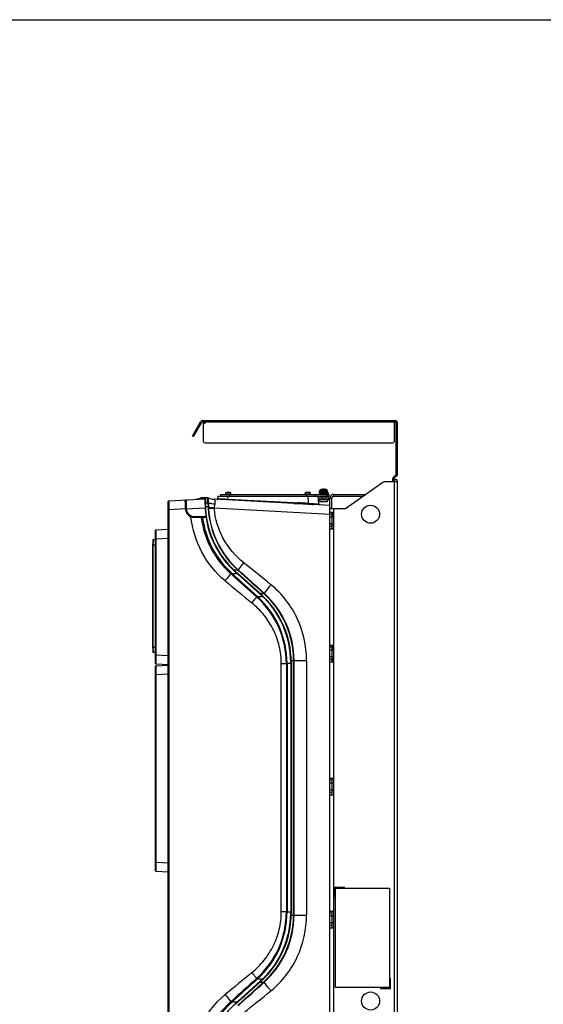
# Model space of a CAD drawing. Header units: millimetres. Extents: x 0 to 2378, y 0 to 1682.
# Tile 29 of 33: x 1189 to 1769, y 590 to 1682. Entities that reach past the tile are written whole.
import ezdxf

# ---------------------------------------------------------------- set-up
doc = ezdxf.new("R2010")
doc.units = ezdxf.units.MM
doc.header["$LTSCALE"] = 130.79
doc.layers.get('0').update_dxf_attribs({"linetype": 'CONTINUOUS'})
doc.layers.add('00_COMPONENTS', color=7, linetype='CONTINUOUS')

msp = doc.modelspace()

# ---------------------------------------------------------------- linework, layer by layer
at = {"color": 7, "linetype": 'CONTINUOUS'}
msp.add_line((0, 1682), (2378, 1682), dxfattribs=at)
at = {"layer": '00_COMPONENTS', "color": 7, "linetype": 'CONTINUOUS'}
for p, q in [((1380.4, 1220.2), (1389.4, 1235.8)), ((1392.4, 1236), (1392.4, 1237.5)), ((1392.4, 1237.5), (1604.4, 1237.5)), ((1392.4, 1234.5), (1392.4, 1214.5)), ((1392.4, 1234.5), (1394.4, 1234.5)), ((1394.4, 1234.5), (1394.4, 1237.5)), ((1604.4, 1214.5), (1604.4, 1237.5)), ((1606.4, 1233.5), (1607.9, 1233.5)), ((1606.4, 1231.8), (1607.9, 1231.8)), ((1607.9, 1178.4), (1607.9, 1234)), ((1381.7, 1219.5), (1380.4, 1220.2)), ((1394.4, 1212.5), (1602.4, 1212.5)), ((1606.9, 1175.9), (1603.9, 1172.9)), ((1603.9, 1172.9), (1603.9, 1169.5)), ((1419, 1157.9), (1421.8, 1157.9)), ((1507, 1157.9), (1509.8, 1157.9)), ((1521.3, 1157.8), (1521.3, 1156.5)), ((1530.5, 1157.8), (1521.3, 1157.8)), ((1521.4, 1157.8), (1521.5, 1159.3)), ((1522.7, 1160.7), (1523.5, 1160.9)), ((1523.5, 1160.9), (1523.5, 1160.9)), ((1525.6, 1160.9), (1525.6, 1161.1)), ((1525.9, 1160.9), (1525.6, 1160.9)), ((1526.3, 1160.9), (1525.9, 1160.9)), ((1526.3, 1161.1), (1526.3, 1160.9)), ((1528.4, 1160.9), (1528.4, 1160.9)), ((1529.1, 1160.7), (1528.4, 1160.9)), ((1530.4, 1157.8), (1530.3, 1159.3)), ((1530.5, 1157.8), (1530.5, 1156.5)), ((1353.7, 512.6), (1353.7, 1147.4)), ((1354.6, 1148.4), (1394.4, 1150.5)), ((1372.7, 1139.8), (1372.7, 1148.4)), ((1384.4, 1150), (1386.3, 1150.3)), ((1387.9, 1150.2), (1389.4, 1150.7)), ((1394.4, 1151.8), (1389.9, 1151.5)), ((1389.9, 1151.5), (1389.9, 1151.6)), ((1389.9, 1151.5), (1389.9, 1151.5)), ((1389.9, 1151.5), (1389.9, 1151.5)), ((1389.9, 1151.3), (1389.9, 1151.5)), ((1394.4, 1144.6), (1394.4, 1151.8)), ((1394.9, 1150.9), (1394.5, 1151)), ((1394.9, 1151.7), (1394.9, 1144.6)), ((1397.7, 1151.5), (1394.9, 1151.7)), ((1398.1, 1151.5), (1398.1, 1151.5)), ((1492.9, 1145.4), (1404.5, 1150)), ((1408.8, 1150.8), (1408.9, 1153.5)), ((1408.9, 1153.5), (1531.9, 1153.5)), ((1411.9, 1153.5), (1411.9, 1155.5)), ((1411.9, 1155.5), (1531.9, 1155.5)), ((1417.6, 1155.5), (1417.6, 1157.1)), ((1423.2, 1155.5), (1423.2, 1157.1)), ((1505.6, 1155.5), (1505.6, 1157.1)), ((1511.2, 1155.5), (1511.2, 1157.1)), ((1516.9, 1153.5), (1516.9, 1155.5)), ((1520.4, 1144.9), (1519.9, 1153.5)), ((1520, 1151.5), (1531.4, 1151.5)), ((1520.9, 1156.5), (1520.9, 1155.5)), ((1530.9, 1156.5), (1520.9, 1156.5)), ((1523.4, 1153.5), (1523.4, 1151.5)), ((1525.2, 1149.5), (1525.2, 1151.5)), ((1528.4, 1153.5), (1528.4, 1151.5)), ((1530.9, 1156.5), (1530.9, 1155.5)), ((1531.9, 1153.5), (1531.9, 1155.5)), ((1534.9, 1139.5), (1534.9, 1151.5)), ((1536.9, 1153.5), (1570.1, 1153.5)), ((1372.7, 1139.4), (1372.7, 1139.8)), ((1394.4, 1144.6), (1394.5, 1140.5)), ((1492.9, 1145.4), (1496.9, 1145.2)), ((1513.6, 1144.3), (1514.5, 1144.3)), ((1532.9, 1143.3), (1514.5, 1144.3)), ((1532.9, 516.8), (1532.9, 1143.3)), ((1395.5, 1129.6), (1382.5, 1129.8)), ((1534.9, 1133.3), (1532.9, 1133.3)), ((1534.9, 1130.3), (1532.9, 1130.3)), ((1534.9, 1135.8), (1534.9, 1117.3)), ((1536.8, 1130.5), (1536.8, 1135.8)), ((1339.7, 968), (1339.7, 1115.6)), ((1340.2, 1116.1), (1353.7, 1116.8)), ((1534.9, 1122.8), (1532.9, 1122.8)), ((1534.9, 1119.8), (1532.9, 1119.8)), ((1534.9, 1121.9), (1536.9, 1121.8)), ((1534.9, 1121.6), (1535.6, 1121.6)), ((1534.9, 1118), (1537.1, 1118)), ((1535.6, 1121.6), (1536.9, 1121.6)), ((1536.8, 1121.8), (1536.8, 1122.5)), ((1536.9, 1121.8), (1536.9, 1121.6)), ((1537.1, 1121.5), (1536.9, 1121.6)), ((1536.9, 1118), (1536.9, 1117.3)), ((1339.7, 1104.9), (1337.1, 1104.9)), ((1336.4, 986), (1336.4, 1099)), ((1427.5, 1070), (1456, 1044.4)), ((1428, 1070.2), (1456.5, 1044.6)), ((1534.9, 985.8), (1532.9, 985.8)), ((1534.9, 988.3), (1534.9, 969.8)), ((1536.8, 983), (1536.8, 988.3)), ((1339.7, 980.1), (1337.1, 980.2)), ((1534.9, 982.8), (1532.9, 982.8)), ((1534.9, 975.3), (1532.9, 975.3)), ((1534.9, 972.3), (1532.9, 972.3)), ((1536.8, 969.8), (1536.8, 975)), ((1339.7, 738), (1339.7, 964.9)), ((1340.2, 967.5), (1353.7, 966.8)), ((1340.2, 965.4), (1353.5, 966.1)), ((1489.4, 969.3), (1489.4, 690.8)), ((1489.9, 969.5), (1489.9, 690.5)), ((1534.9, 838.3), (1532.9, 838.3)), ((1534.9, 835.3), (1532.9, 835.3)), ((1534.9, 840.8), (1534.9, 822.3)), ((1534.9, 827.8), (1532.9, 827.8)), ((1534.9, 824.8), (1532.9, 824.8)), ((1340.2, 737.5), (1353.4, 736.8)), ((1548.9, 718.5), (1598.9, 718.5)), ((1598.9, 718.5), (1598.9, 618.5)), ((1538.9, 608.5), (1538.9, 708.5)), ((1534.9, 690.8), (1532.9, 690.8)), ((1534.9, 693.3), (1534.9, 674.8)), ((1534.9, 687.8), (1532.9, 687.8)), ((1534.9, 680.3), (1532.9, 680.3)), ((1534.9, 677.3), (1532.9, 677.3)), ((1353.7, 619.3), (1353.5, 619.3)), ((1353.5, 593.3), (1353.5, 619.3)), ((1353.6, 620), (1353.6, 619.3)), ((1456, 615.7), (1427.5, 590.1)), ((1456.5, 615.5), (1428, 589.8)), ((1588.9, 608.5), (1538.9, 608.5)), ((1353.7, 593.3), (1353.5, 593.3))]:
    msp.add_line(p, q, dxfattribs=at)
at = {"layer": '00_COMPONENTS', "color": 3, "linetype": 'CONTINUOUS'}
for p, q in [((1381.7, 1219.5), (1390.7, 1235)), ((1392.4, 1236), (1394.4, 1236)), ((1606.4, 1178.4), (1606.4, 1234)), ((1591.6, 1168.6), (1550.1, 1139.5)), ((1607.9, 1169.5), (1594.5, 1169.5)), ((1602.4, 1172.9), (1602.4, 1169.5)), ((1605.8, 1177), (1602.9, 1174)), ((1607.9, 496), (1607.9, 1170)), ((1531.4, 1149.5), (1520.1, 1149.5)), ((1521.6, 1147.5), (1521.6, 1149.5)), ((1521.6, 1147.5), (1530.2, 1147.5)), ((1530.3, 1147.5), (1530.3, 1149.5)), ((1532.9, 1143.3), (1532.9, 1151.5)), ((1536.9, 1155.5), (1572.9, 1155.5)), ((1550.1, 1139.5), (1532.9, 1139.5)), ((1532.9, 1135.8), (1537.1, 1135.8)), ((1534.9, 1130.5), (1537.1, 1130.5)), ((1537.1, 1117.3), (1537.1, 1135.8)), ((1532.9, 1117.3), (1537.1, 1117.3)), ((1534.9, 1122.5), (1537.1, 1122.5)), ((1532.9, 988.3), (1537.1, 988.3)), ((1534.9, 983), (1537.1, 983)), ((1537.1, 969.8), (1537.1, 988.3)), ((1534.9, 975), (1537.1, 975)), ((1532.9, 969.8), (1537.1, 969.8)), ((1532.9, 840.8), (1537.1, 840.8)), ((1534.9, 835.5), (1537.1, 835.5)), ((1537.1, 822.3), (1537.1, 840.8)), ((1532.9, 822.3), (1537.1, 822.3)), ((1534.9, 827.5), (1537.1, 827.5)), ((1548.9, 719.5), (1537.9, 719.5)), ((1537.9, 719.5), (1537.9, 708.5)), ((1538.9, 718.5), (1548.9, 718.5)), ((1538.9, 708.5), (1538.9, 718.5)), ((1548.9, 718.5), (1548.9, 719.5)), ((1537.9, 708.5), (1538.9, 708.5)), ((1532.9, 693.3), (1537.1, 693.3)), ((1537.1, 674.8), (1537.1, 693.3)), ((1534.9, 688), (1537.1, 688)), ((1534.9, 680), (1537.1, 680)), ((1532.9, 674.8), (1537.1, 674.8)), ((1599.9, 618.5), (1598.9, 618.5)), ((1598.9, 618.5), (1598.9, 608.5)), ((1599.9, 607.5), (1599.9, 618.5)), ((1598.9, 608.5), (1588.9, 608.5)), ((1588.9, 608.5), (1588.9, 607.5)), ((1588.9, 607.5), (1599.9, 607.5))]:
    msp.add_line(p, q, dxfattribs=at)
at = {"layer": '00_COMPONENTS', "color": 9, "linetype": 'CONTINUOUS'}
for p, q in [((1389.4, 1235.8), (1390.7, 1235)), ((1604.4, 1235.5), (1394.4, 1235.5)), ((1606.4, 1234), (1607.9, 1234)), ((1382.7, 1221.2), (1381.4, 1222)), ((1607.9, 1194), (1606.4, 1194)), ((1607.9, 1192.1), (1606.4, 1192.1)), ((1606.4, 1185), (1607.9, 1185)), ((1606.4, 1183.1), (1607.9, 1183.1)), ((1602.4, 1172.9), (1603.9, 1172.9)), ((1602.9, 1174), (1603.9, 1172.9)), ((1603.9, 1170), (1607.9, 1170)), ((1604.4, 496.8), (1604.4, 1169.5)), ((1605.8, 1177), (1606.9, 1175.9)), ((1605.9, 1170), (1605.9, 1169.5)), ((1606.4, 1178.4), (1607.9, 1178.4)), ((1521.5, 1159.3), (1530.3, 1159.3)), ((1522.7, 1160.7), (1529.1, 1160.7)), ((1372.2, 1148), (1372.2, 1147.5)), ((1372.2, 1147.5), (1372.2, 1147.1)), ((1388.2, 1150.6), (1389.9, 1151.5)), ((1389.9, 1151.3), (1388.2, 1150.6)), ((1394.4, 1150.9), (1389.4, 1150.7)), ((1404.6, 1150), (1404.5, 1150)), ((1417.6, 1157.1), (1423.2, 1157.1)), ((1417.7, 1157.4), (1423.1, 1157.4)), ((1419.1, 1150.2), (1419.7, 1150.2)), ((1419.7, 1150.2), (1419.9, 1153.5)), ((1419.7, 1150.2), (1493, 1146.3)), ((1421.9, 1153.5), (1421.9, 1155.5)), ((1505.6, 1157.1), (1511.2, 1157.1)), ((1505.7, 1157.4), (1511.1, 1157.4)), ((1506.9, 1153.5), (1506.9, 1155.5)), ((1509.3, 1145.5), (1508.9, 1153.5)), ((1529.9, 1153.5), (1529.9, 1155.5)), ((1531.4, 1151.5), (1531.4, 1149.5)), ((1532.9, 1151.5), (1534.9, 1151.5)), ((1536.9, 1155.5), (1536.9, 1153.5)), ((1353.7, 1138.4), (1354.6, 1138.4)), ((1372.7, 1139.4), (1354.6, 1138.4)), ((1354.6, 521.6), (1354.6, 1138.4)), ((1373.2, 1139.4), (1373.7, 1139.4)), ((1373.7, 1139.4), (1373.6, 1139.9)), ((1373.7, 1139.4), (1394.5, 1140.5)), ((1394.9, 1144.6), (1394.4, 1144.6)), ((1395, 1141.1), (1394.5, 1141)), ((1394.9, 1146), (1397.7, 1145.9)), ((1397.8, 1141.5), (1394.9, 1141.5)), ((1397.9, 1139.5), (1398.3, 1139.6)), ((1404.7, 1140), (1404.7, 1140.7)), ((1532.9, 1133.3), (1404.7, 1140)), ((1493, 1146.3), (1496.9, 1146.1)), ((1496.9, 1145.2), (1509.3, 1144.5)), ((1509.3, 1145.5), (1514.1, 1145.2)), ((1509.3, 1144.5), (1513.6, 1144.3)), ((1514.1, 1145.2), (1514.6, 1145.2)), ((1536.9, 1139.5), (1536.9, 1135.8)), ((1395.4, 1130.6), (1382.5, 1130.8)), ((1536.9, 1117.3), (1536.9, 988.3)), ((1339.7, 1106.1), (1340.2, 1106.1)), ((1340.2, 1106.1), (1353.7, 1106.8)), ((1340.2, 977.5), (1340.2, 1106.1)), ((1336.7, 986), (1336.7, 1099.1)), ((1337.1, 986), (1337.1, 1099.1)), ((1426.5, 1071.6), (1430.6, 1071.6)), ((1430.6, 1071.6), (1430.9, 1071.9)), ((1430.8, 1071.4), (1430.6, 1071.6)), ((1430.8, 1071.4), (1431.1, 1071.7)), ((1431.1, 1071.7), (1430.9, 1071.9)), ((1422.8, 1067.5), (1423, 1067.3)), ((1423.9, 1068.3), (1423, 1067.3)), ((1423, 1067.3), (1423.6, 1066.8)), ((1424.4, 1067.7), (1423.6, 1066.8)), ((1423.9, 1068.3), (1424.4, 1067.7)), ((1424.4, 1067.7), (1430, 1067.7)), ((1428, 1070.2), (1427.7, 1069.9)), ((1452.2, 1042.5), (1451.5, 1041.7)), ((1451.5, 1041.7), (1452, 1041.3)), ((1452.7, 1042.1), (1452, 1041.3)), ((1452.2, 1042.5), (1452.7, 1042.1)), ((1452.7, 1042.1), (1458.5, 1042.1)), ((1455.3, 1045.6), (1459.3, 1045.6)), ((1456.5, 1044.6), (1456.1, 1044.2)), ((1459.3, 1045.6), (1459.7, 1046)), ((1459.6, 1045.4), (1459.3, 1045.6)), ((1459.6, 1045.4), (1460, 1045.8)), ((1460, 1045.8), (1459.7, 1046)), ((1339.7, 977.5), (1340.2, 977.5)), ((1340.2, 977.5), (1353.7, 976.8)), ((1479, 692.3), (1479, 967.8)), ((1479, 967.8), (1484.6, 967.8)), ((1484.6, 967.8), (1484.6, 692.3)), ((1489.4, 967.8), (1484.6, 967.8)), ((1485.3, 967.8), (1485.3, 692.3)), ((1489.9, 969.5), (1489.4, 969.5)), ((1489.9, 971.3), (1507, 971.3)), ((1492.5, 688.8), (1492.5, 971.3)), ((1493.2, 688.8), (1493.2, 971.3)), ((1507, 971.3), (1507, 688.8)), ((1536.9, 969.8), (1536.9, 840.8)), ((1339.7, 955.4), (1340.2, 955.4)), ((1353.4, 956.1), (1340.2, 955.4)), ((1340.2, 747.5), (1340.2, 955.4)), ((1353.4, 956.1), (1353.4, 746.8)), ((1353.4, 956.1), (1353.7, 956.1)), ((1536.9, 822.3), (1536.9, 693.3)), ((1339.7, 747.5), (1340.2, 747.5)), ((1340.2, 747.5), (1353.4, 746.8)), ((1353.4, 746.8), (1353.7, 746.8)), ((1353.4, 746.8), (1353.4, 746)), ((1353.4, 746), (1353.4, 744.6)), ((1485.3, 692.3), (1479, 692.3)), ((1485.3, 692.3), (1489.4, 692.3)), ((1489.9, 690.5), (1489.4, 690.5)), ((1489.9, 688.8), (1507, 688.8)), ((1536.9, 674.8), (1536.9, 545.8)), ((1353.7, 616.3), (1353.5, 616.3)), ((1452, 618.8), (1451.5, 618.4)), ((1452.2, 617.6), (1451.5, 618.4)), ((1452.7, 618), (1452, 618.8)), ((1452.7, 618), (1452.2, 617.6)), ((1452.7, 618), (1458.5, 618)), ((1455.3, 614.5), (1459.3, 614.5)), ((1456.5, 615.5), (1456.1, 615.9)), ((1459.3, 614.5), (1459.6, 614.7)), ((1459.3, 614.5), (1459.7, 614)), ((1459.6, 614.7), (1460, 614.3)), ((1459.7, 614), (1460, 614.3)), ((1353.7, 596.3), (1353.5, 596.3)), ((1423, 592.7), (1422.8, 592.6)), ((1423.6, 593.3), (1423, 592.7)), ((1423.9, 591.8), (1423, 592.7)), ((1424.4, 592.4), (1423.6, 593.3)), ((1424.4, 592.4), (1423.9, 591.8)), ((1424.4, 592.4), (1430, 592.4)), ((1428, 589.8), (1427.7, 590.2))]:
    msp.add_line(p, q, dxfattribs=at)
at = {"layer": '00_COMPONENTS', "color": 7, "linetype": 'CONTINUOUS'}
for points in [[(1336.7, 1104.5), (1336.7, 1104.2), (1336.6, 1103.9), (1336.6, 1103.5), (1336.6, 1103.3), (1336.5, 1102.7), (1336.5, 1102), (1336.5, 1101.2), (1336.5, 1100.3), (1336.4, 1099.3), (1336.4, 1099)], [(1336.9, 1104.8), (1336.8, 1104.6), (1336.7, 1104.5)], [(1337.1, 1104.9), (1336.9, 1104.8), (1336.8, 1104.6)], [(1336.4, 986), (1336.4, 985.7), (1336.5, 984.8), (1336.5, 983.9), (1336.5, 983.1), (1336.5, 982.4), (1336.6, 981.8), (1336.6, 981.6), (1336.6, 981.2), (1336.7, 980.8), (1336.7, 980.6), (1336.8, 980.5), (1336.9, 980.3), (1337.1, 980.2)]]:
    msp.add_lwpolyline(points, dxfattribs=at)
at = {"layer": '00_COMPONENTS', "color": 3, "linetype": 'CONTINUOUS'}
for centre in [(1577.9, 1133.5), (1577.9, 593.5)]:
    msp.add_circle(centre, 10, dxfattribs=at)
at = {"layer": '00_COMPONENTS', "color": 7, "linetype": 'CONTINUOUS'}
for centre, radius, start, end in [((1392.4, 1234), 3.5, 90, 150), ((1604.4, 1234), 3.5, 0, 90), ((1394.4, 1214.5), 2, 180, 270), ((1602.4, 1214.5), 2, 270, 360), ((1604, 1172.9), 0.0721, 135, 180), ((1604.4, 1178.4), 3.5, 315, 360), ((1420.4, 1153.1), 5, 106.2602, 122.2692), ((1420.4, 1153.1), 5, 57.7308, 73.7398), ((1508.4, 1153.1), 5, 106.2602, 122.2692), ((1508.4, 1153.1), 5, 57.7308, 73.7398), ((1523.1, 1159.2), 1.6, 105.494, 175), ((1525.9, 1149.1), 12, 94.0636, 101.7858), ((1525.5, 1154.6), 6.51, 92.4983, 94.1002), ((1525.4, 1158.7), 2.38, 89.3179, 90.6821), ((1526.3, 1154.4), 6.75, 85.9284, 87.4731), ((1525.9, 1149.1), 12, 78.2142, 85.9364), ((1528.7, 1159.2), 1.6, 5, 74.506), ((1354.7, 1147.4), 1, 92.9986, 179.9727), ((1354.7, 1147.4), 1, 93, 180), ((1373.7, 1148.4), 1, 92.992, 179.8466), ((1383.2, 1164.9), 15, 282.0902, 296.6548), ((1397.7, 1150.5), 1, 67.9007, 86.9969), ((1405.6, 1170), 20, 247.9038, 267), ((1407.8, 1150.9), 1, 266.9835, 357), ((1407.8, 1150.9), 1, 297.0018, 357), ((1417.9, 1157.1), 0.28, 122.2692, 180), ((1422.9, 1157.1), 0.28, 0, 57.7308), ((1505.9, 1157.1), 0.28, 122.2692, 180), ((1510.9, 1157.1), 0.28, 0, 57.7308), ((1531.4, 1148), 3.5, 66.738, 90), ((1536.9, 1151.5), 2, 90, 180), ((1382.7, 1139.8), 10, 180, 269), ((1494.4, 1144.6), 100, 182.3276, 188.6319), ((1494.9, 1144.6), 100, 180, 228), ((1521.4, 1144.9), 1, 183, 267), ((1521.4, 1144.9), 1, 183.0021, 239.0161), ((1494.4, 1144.3), 100, 188.5654, 228), ((1340.2, 1115.6), 0.5, 92.9996, 179.9933), ((1337.5, 1097.5), 1.74, 114.4426, 116.3541), ((1388.4, 969.3), 101, 0, 48), ((1388.9, 969.5), 101, 0, 48), ((1337.5, 987.6), 1.75, 243.6464, 245.5448), ((1340.2, 968), 0.5, 180.0067, 267.0004), ((1340.2, 964.9), 0.5, 93, 180), ((1340.2, 738), 0.5, 180, 267), ((1353.4, 736.5), 0.3, 0, 87), ((1388.4, 690.8), 101, 312, 360), ((1388.9, 690.5), 101, 312, 360), ((1494.4, 515.7), 100, 132, 180)]:
    msp.add_arc(centre, radius, start, end, dxfattribs=at)
at = {"layer": '00_COMPONENTS', "color": 3, "linetype": 'CONTINUOUS'}
for centre, radius, start, end in [((1392.4, 1234), 2, 90, 150), ((1604.4, 1234), 2, 0, 90), ((1594.5, 1164.5), 5, 90, 125), ((1604, 1172.9), 1.57, 135, 180), ((1605.9, 1170), 2, 0, 180), ((1604.4, 1178.4), 2, 315, 360), ((1531.4, 1148), 1.5, 0, 90), ((1536.9, 1151.5), 4, 90, 180)]:
    msp.add_arc(centre, radius, start, end, dxfattribs=at)
at = {"layer": '00_COMPONENTS', "color": 9, "linetype": 'CONTINUOUS'}
for centre, radius, start, end in [((1373.6, 1148), 1.38, 161.6484, 180.0244), ((1373.2, 1147.1), 0.914, 180.0726, 194.7802), ((1728.3, 1146.8), 354.7, 179.7806, 179.9351), ((2798.5, 1147.2), 1424.9, 180.0011, 180.2965), ((1386.2, 1154.5), 4.39, 289.1171, 297.1347), ((1385.9, 1157.8), 7.6, 284.4694, 287.142), ((1405.6, 1169.7), 19.7, 247.6839, 267.1804), ((1377.2, 1042.5), 97, 92.3832, 92.6135), ((1373.7, 1119.5), 20.4, 90.0763, 91.416), ((1382.6, 1139.8), 9, 182.3543, 268.9997), ((1486.3, 1146.3), 88.6, 180.2504, 183.0719), ((1523.7, 1147.5), 126, 182.7324, 183.6437), ((1498.1, 1145.9), 100.3, 183.6143, 227.7544), ((1505.8, 1145.5), 107.7, 179.811, 182.1161), ((1437.7, 1417.2), 278.6, 261.8362, 263.1989), ((1482.9, 1145), 84.8, 182.3339, 183.6582), ((1497.8, 1145.9), 99.8, 183.6632, 227.8921), ((1305.2, -2439.1), 3590.4, 86.7398, 86.9379), ((1490.7, 1142.7), 101.3, 187.4429, 227.9529), ((1491.6, 1142.8), 100.7, 187.5441, 227.726), ((-88.4, -843), 2454.4, 50.6623, 51.5691), ((3209.2, 3201.9), 2793.3, 230.0815, 230.8687), ((1385.1, 967.7), 99.5, 0.0324, 47.7282), ((1384.4, 967.8), 100.9, 359.971, 47.4152), ((1392.6, 971.3), 99.9, 0.0041, 47.8824), ((1393, 971.3), 100.1, 359.9927, 48.0581), ((1338.5, 980.6), 1.14, 193.796, 195.0047), ((1385.1, 692.4), 99.5, 312.2719, 359.9675), ((1384.4, 692.3), 100.9, 312.5849, 0.0289), ((1392.6, 688.8), 99.9, 312.1176, 359.996), ((1393, 688.8), 100.1, 311.9419, 0.0074), ((3209.2, -1541.8), 2793.3, 129.1313, 129.9185), ((-88.4, 2503.1), 2454.4, 308.4309, 309.3377), ((1490.7, 517.3), 101.4, 132.0511, 178.4491), ((1491.6, 517.3), 100.7, 132.272, 178.4349)]:
    msp.add_arc(centre, radius, start, end, dxfattribs=at)
at = {"layer": '00_COMPONENTS', "color": 7, "linetype": 'CONTINUOUS'}
for points, knots in [([(1525.4, 1161.1), (1525.4, 1161.1), (1525.3, 1161.1), (1525.3, 1161.1), (1525.2, 1161.1)], [0, 0, 0, 0, 0.230428, 1, 1, 1, 1]), ([(1525.5, 1161.1), (1525.5, 1161.1), (1525.5, 1161.1), (1525.5, 1161.1), (1525.4, 1161.1)], [0, 0, 0, 0, 0.197284, 1, 1, 1, 1]), ([(1525.6, 1161.1), (1525.6, 1161.1), (1525.5, 1161.1), (1525.5, 1161.1), (1525.5, 1161.1)], [0, 0, 0, 0, 0.287345, 1, 1, 1, 1]), ([(1526.4, 1161.1), (1526.4, 1161.1), (1526.3, 1161.1), (1526.3, 1161.1), (1526.3, 1161.1)], [0, 0, 0, 0, 0.301187, 1, 1, 1, 1]), ([(1526.3, 1161.1), (1526.3, 1161.1), (1526.3, 1161.1), (1526.3, 1161.1), (1526.3, 1161.1)], [0, 0, 0, 0, 0.712655, 1, 1, 1, 1]), ([(1526.6, 1161.1), (1526.6, 1161.1), (1526.5, 1161.1), (1526.5, 1161.1), (1526.4, 1161.1)], [0, 0, 0, 0, 0.267828, 1, 1, 1, 1]), ([(1526.4, 1161.1), (1526.4, 1161.1), (1526.4, 1161.1), (1526.4, 1161.1), (1526.4, 1161.1)], [0, 0, 0, 0, 0.264871, 1, 1, 1, 1]), ([(1389.9, 1151.3), (1389.9, 1151.3), (1389.8, 1151), (1389.6, 1150.8), (1389.4, 1150.7)], [0, 0, 0, 0, 0.148208, 1, 1, 1, 1]), ([(1336.7, 1099.1), (1336.7, 1099.1), (1336.6, 1099.1), (1336.5, 1099.1), (1336.5, 1099), (1336.4, 1099.1), (1336.4, 1099)], [0, 0, 0, 0, 0.382482, 0.707438, 0.923501, 1, 1, 1, 1]), ([(1337.1, 1099.1), (1337, 1099.1), (1337, 1099.1), (1336.9, 1099.1), (1336.8, 1099), (1336.8, 1099.1), (1336.8, 1099.1)], [0, 0, 0, 0, 0.382482, 0.707438, 0.923501, 1, 1, 1, 1]), ([(1337.1, 1099.1), (1337.3, 1099.2), (1337.7, 1099.3), (1338.6, 1099.5), (1339.3, 1099.6), (1339.7, 1099.6)], [0, 0, 0, 0, 0.249781, 0.49986, 1, 1, 1, 1]), ([(1336.7, 986), (1336.7, 986), (1336.6, 986), (1336.5, 986), (1336.5, 986), (1336.4, 986), (1336.4, 986)], [0, 0, 0, 0, 0.382533, 0.707492, 0.923441, 1, 1, 1, 1]), ([(1337.1, 986), (1337, 986), (1337, 986), (1336.9, 986), (1336.8, 986), (1336.8, 986), (1336.8, 986)], [0, 0, 0, 0, 0.382533, 0.707492, 0.923441, 1, 1, 1, 1]), ([(1339.7, 985.4), (1339.3, 985.5), (1338.6, 985.6), (1337.7, 985.8), (1337.3, 985.9), (1337.1, 986)], [0, 0, 0, 0, 0.500137, 0.750215, 1, 1, 1, 1])]:
    msp.add_open_spline(points, degree=3, knots=knots, dxfattribs=at)
at = {"layer": '00_COMPONENTS', "color": 9, "linetype": 'CONTINUOUS'}
for points, knots in [([(1354.6, 1138.4), (1354.6, 1139.7), (1354.6, 1141.6), (1354.6, 1143.9), (1354.6, 1145.4), (1354.6, 1146.5), (1354.6, 1147.2), (1354.6, 1147.6), (1354.6, 1148), (1354.6, 1148.2), (1354.7, 1148.3), (1354.6, 1148.4), (1354.6, 1148.4)], [0, 0, 0, 0, 0.382715, 0.555578, 0.707135, 0.83148, 0.881918, 0.923849, 0.956903, 0.980733, 0.995134, 1, 1, 1, 1]), ([(1372.3, 1146.9), (1372.3, 1146.7), (1372.4, 1146.5), (1372.6, 1146.3), (1372.7, 1146.3)], [0, 0, 0, 0, 0.722448, 1, 1, 1, 1]), ([(1373.6, 1148.2), (1373.6, 1148.3), (1373.6, 1148.6), (1373.6, 1149.1), (1373.7, 1149.3), (1373.6, 1149.4), (1373.6, 1149.4)], [0, 0, 0, 0, 0.43189, 0.745596, 0.935771, 1, 1, 1, 1]), ([(1387.1, 1150.3), (1387, 1150.3), (1386.6, 1150.2), (1386.2, 1150.2), (1385.9, 1150.1)], [0, 0, 0, 0, 0.229996, 1, 1, 1, 1]), ([(1397.7, 1145.9), (1397.7, 1146.6), (1397.7, 1148), (1397.7, 1149.7), (1397.7, 1150.8), (1397.7, 1151.4), (1397.7, 1151.5)], [0, 0, 0, 0, 0.397185, 0.71006, 0.91594, 1, 1, 1, 1]), ([(1397.7, 1151.5), (1397.7, 1151.5), (1397.7, 1151.5), (1397.7, 1151.5), (1397.7, 1151.5)], [0, 0, 0, 0, 0.692562, 1, 1, 1, 1]), ([(1398.1, 1145.8), (1398.1, 1146.6), (1398.1, 1147.7), (1398.1, 1149.1), (1398.1, 1149.9), (1398.1, 1150.5), (1398.1, 1151), (1398, 1151.3), (1398.1, 1151.5), (1398.1, 1151.5)], [0, 0, 0, 0, 0.409138, 0.581223, 0.727056, 0.843797, 0.929176, 0.981559, 1, 1, 1, 1]), ([(1405.5, 1144.6), (1405.6, 1145.3), (1405.7, 1146.6), (1405.7, 1148.4), (1405.2, 1149.9), (1404.6, 1150)], [0, 0, 0, 0, 0.37461, 0.670416, 1, 1, 1, 1]), ([(1408.8, 1150.8), (1408.8, 1150.8), (1408.9, 1150.8), (1409, 1150.8), (1409.2, 1150.8), (1409.6, 1150.8), (1410, 1150.7), (1410.7, 1150.7), (1411.8, 1150.6), (1413.4, 1150.5), (1415.8, 1150.4), (1417.8, 1150.3), (1419.1, 1150.2)], [0, 0, 0, 0, 0.00476, 0.018909, 0.042362, 0.074909, 0.116258, 0.166056, 0.289129, 0.439787, 0.612669, 1, 1, 1, 1]), ([(1419.7, 1149.2), (1419.7, 1149.2), (1419.6, 1149.4), (1419.7, 1149.5), (1419.7, 1149.9), (1419.7, 1150.1), (1419.7, 1150.2)], [0, 0, 0, 0, 0.075292, 0.289714, 0.613935, 1, 1, 1, 1]), ([(1372.7, 1139.8), (1372.7, 1139.8), (1372.8, 1139.8), (1372.9, 1139.9), (1373.1, 1139.8), (1373.2, 1139.8)], [0, 0, 0, 0, 0.07139, 0.269944, 1, 1, 1, 1]), ([(1372.7, 1139.4), (1372.7, 1139.4), (1372.8, 1139.4), (1372.8, 1139.4), (1372.8, 1139.4)], [0, 0, 0, 0, 0.254613, 1, 1, 1, 1]), ([(1405.5, 1144.6), (1404.8, 1144.6), (1402.3, 1144.9), (1399.9, 1145.4), (1398.1, 1145.8)], [0, 0, 0, 0, 0.255958, 1, 1, 1, 1]), ([(1404.7, 1140), (1404.2, 1140), (1402, 1139.8), (1399.9, 1139.7), (1398.3, 1139.6)], [0, 0, 0, 0, 0.256129, 1, 1, 1, 1]), ([(1404.7, 1140.7), (1404.8, 1141), (1405.1, 1142.3), (1405.3, 1143.6), (1405.5, 1144.6)], [0, 0, 0, 0, 0.2595, 1, 1, 1, 1]), ([(1437.3, 1079.7), (1428.1, 1087), (1412.5, 1105.3), (1405.6, 1128.4), (1404.7, 1140)], [0, 0, 0, 0, 0.500087, 1, 1, 1, 1]), ([(1492.9, 1145.4), (1493, 1145.4), (1492.9, 1145.6), (1493, 1145.7), (1493, 1146), (1493, 1146.2), (1493, 1146.3)], [0, 0, 0, 0, 0.075293, 0.289715, 0.613935, 1, 1, 1, 1]), ([(1509.3, 1144.5), (1509.3, 1144.5), (1509.3, 1144.9), (1509.3, 1145.2), (1509.3, 1145.5)], [0, 0, 0, 0, 0.097836, 1, 1, 1, 1]), ([(1514.5, 1144.3), (1514.4, 1144.3), (1514.1, 1144.6), (1514.1, 1145), (1514.1, 1145.2)], [0, 0, 0, 0, 0.371056, 1, 1, 1, 1]), ([(1514.6, 1145.2), (1515.4, 1145.1), (1516.5, 1145.1), (1517.9, 1145), (1518.8, 1144.9), (1519.4, 1144.9), (1519.9, 1144.9), (1520.1, 1144.9), (1520.2, 1144.9), (1520.4, 1144.8), (1520.4, 1144.9)], [0, 0, 0, 0, 0.41307, 0.58565, 0.731309, 0.847397, 0.931759, 0.961558, 0.982903, 1, 1, 1, 1]), ([(1416.7, 1059.5), (1406.2, 1068.3), (1388.5, 1090.2), (1380.3, 1117.1), (1378.7, 1130.7)], [0, 0, 0, 0, 0.499837, 1, 1, 1, 1]), ([(1382.5, 1129.8), (1382.5, 1129.8), (1382.5, 1130), (1382.5, 1130.1), (1382.5, 1130.5), (1382.5, 1130.7), (1382.5, 1130.8)], [0, 0, 0, 0, 0.078585, 0.294974, 0.619046, 1, 1, 1, 1]), ([(1340.2, 1106.1), (1340.2, 1106.7), (1340.2, 1108), (1340.2, 1109.9), (1340.2, 1111.6), (1340.2, 1112.9), (1340.2, 1113.8), (1340.2, 1114.4), (1340.2, 1114.9), (1340.2, 1115.3), (1340.2, 1115.6), (1340.2, 1115.8), (1340.2, 1115.9), (1340.2, 1116), (1340.2, 1116), (1340.2, 1116.1), (1340.2, 1116.1)], [0, 0, 0, 0, 0.195104, 0.382726, 0.555649, 0.707208, 0.773109, 0.831562, 0.881992, 0.92393, 0.956961, 0.980787, 0.989166, 0.995168, 0.998781, 1, 1, 1, 1]), ([(1336.7, 1099.1), (1336.7, 1099.4), (1336.7, 1100.2), (1336.8, 1101.3), (1336.8, 1102.3), (1336.8, 1103.1), (1336.9, 1103.8), (1336.9, 1104.3), (1337, 1104.6), (1337, 1104.7), (1337, 1104.8), (1337.1, 1104.9), (1337.1, 1104.9)], [0, 0, 0, 0, 0.196566, 0.384195, 0.556081, 0.706156, 0.829077, 0.920561, 0.953512, 0.977603, 0.992811, 1, 1, 1, 1]), ([(1337.1, 1099.1), (1337.1, 1099.7), (1337.1, 1100.9), (1337.1, 1102.6), (1337.2, 1103.8), (1337.3, 1104.5), (1337.4, 1104.7)], [0, 0, 0, 0, 0.341603, 0.641607, 0.86882, 1, 1, 1, 1]), ([(1337.4, 1104.7), (1337.4, 1104.8), (1337.4, 1104.8), (1337.4, 1104.9), (1337.4, 1104.9)], [0, 0, 0, 0, 0.690463, 1, 1, 1, 1]), ([(1437.3, 1079.7), (1436.7, 1079), (1434.6, 1076.4), (1432.6, 1073.7), (1431.1, 1071.7)], [0, 0, 0, 0, 0.263115, 1, 1, 1, 1]), ([(1416.7, 1059.5), (1417.3, 1060.2), (1419.4, 1062.8), (1421.5, 1065.4), (1423, 1067.3)], [0, 0, 0, 0, 0.27586, 1, 1, 1, 1]), ([(1467.5, 1055.3), (1466.8, 1054.5), (1464.3, 1051.3), (1461.7, 1048.2), (1460, 1045.8)], [0, 0, 0, 0, 0.270143, 1, 1, 1, 1]), ([(1507, 971.3), (1507, 987.2), (1499.9, 1019.3), (1479.8, 1045.3), (1467.5, 1055.3)], [0, 0, 0, 0, 0.500191, 1, 1, 1, 1]), ([(1446.3, 1035.1), (1446.8, 1035.7), (1448.6, 1037.9), (1450.3, 1040.1), (1451.5, 1041.7)], [0, 0, 0, 0, 0.26694, 1, 1, 1, 1]), ([(1479, 967.8), (1479, 974.2), (1477.5, 987.1), (1470.9, 1005.4), (1460.5, 1021.8), (1451.3, 1031), (1446.3, 1035.1)], [0, 0, 0, 0, 0.250035, 0.500062, 0.750058, 1, 1, 1, 1]), ([(1337.1, 980.2), (1337.1, 980.2), (1337, 980.3), (1337, 980.4), (1337, 980.5), (1336.9, 980.8), (1336.9, 981.3), (1336.8, 982), (1336.8, 982.8), (1336.8, 983.8), (1336.7, 984.9), (1336.7, 985.6), (1336.7, 986)], [0, 0, 0, 0, 0.007189, 0.022396, 0.046488, 0.079439, 0.170923, 0.293844, 0.443919, 0.615805, 0.803433, 1, 1, 1, 1]), ([(1337.2, 982.2), (1337.2, 982.5), (1337.1, 983.8), (1337.1, 985), (1337.1, 986)], [0, 0, 0, 0, 0.219362, 1, 1, 1, 1]), ([(1337.4, 980.4), (1337.3, 980.6), (1337.2, 981.2), (1337.2, 981.8), (1337.2, 982.2)], [0, 0, 0, 0, 0.368358, 1, 1, 1, 1]), ([(1337.4, 980.2), (1337.4, 980.2), (1337.4, 980.3), (1337.4, 980.3), (1337.4, 980.4)], [0, 0, 0, 0, 0.316898, 1, 1, 1, 1]), ([(1340.2, 967.5), (1340.2, 967.5), (1340.2, 967.5), (1340.2, 967.6), (1340.2, 967.6), (1340.2, 967.8), (1340.2, 968), (1340.2, 968.3), (1340.2, 968.7), (1340.2, 969.2), (1340.2, 969.8), (1340.2, 970.7), (1340.2, 972), (1340.2, 973.7), (1340.2, 975.6), (1340.2, 976.9), (1340.2, 977.5)], [0, 0, 0, 0, 0.001219, 0.004832, 0.010834, 0.019213, 0.043039, 0.07607, 0.118008, 0.168438, 0.226891, 0.292792, 0.444351, 0.617274, 0.804896, 1, 1, 1, 1]), ([(1340.2, 955.4), (1340.2, 956), (1340.2, 957.3), (1340.2, 959.1), (1340.2, 960.8), (1340.2, 962.3), (1340.2, 963.4), (1340.2, 964.1), (1340.2, 964.6), (1340.2, 964.9), (1340.2, 965.1), (1340.2, 965.3), (1340.2, 965.4), (1340.2, 965.4)], [0, 0, 0, 0, 0.195086, 0.382736, 0.555643, 0.707206, 0.831558, 0.881995, 0.923929, 0.956963, 0.980787, 0.995167, 1, 1, 1, 1]), ([(1353.4, 966), (1353.4, 966), (1353.4, 965.9), (1353.4, 965.8), (1353.4, 965.6), (1353.4, 965.3), (1353.4, 964.8), (1353.4, 964.1), (1353.4, 963), (1353.4, 961.5), (1353.4, 959.8), (1353.4, 958), (1353.4, 956.7), (1353.4, 956.1)], [0, 0, 0, 0, 0.004809, 0.019179, 0.043002, 0.076043, 0.117995, 0.168461, 0.292895, 0.44453, 0.617477, 0.805029, 1, 1, 1, 1]), ([(1340.2, 737.5), (1340.2, 737.5), (1340.2, 737.6), (1340.2, 737.7), (1340.2, 738), (1340.2, 738.3), (1340.2, 738.7), (1340.2, 739.4), (1340.2, 740.5), (1340.2, 742), (1340.2, 743.7), (1340.2, 745.6), (1340.2, 746.9), (1340.2, 747.5)], [0, 0, 0, 0, 0.004833, 0.019213, 0.043037, 0.076071, 0.118004, 0.168442, 0.292793, 0.444357, 0.617263, 0.804913, 1, 1, 1, 1]), ([(1353.4, 744.6), (1353.4, 743.7), (1353.4, 741.2), (1353.4, 738.7), (1353.4, 737.1)], [0, 0, 0, 0, 0.3472, 1, 1, 1, 1]), ([(1353.4, 737.1), (1353.4, 737), (1353.4, 736.9), (1353.4, 736.9), (1353.4, 736.8), (1353.4, 736.8)], [0, 0, 0, 0, 0.748969, 0.937036, 1, 1, 1, 1]), ([(1446.3, 625), (1451.3, 629), (1460.5, 638.3), (1470.9, 654.7), (1477.5, 673), (1479, 685.9), (1479, 692.3)], [0, 0, 0, 0, 0.249942, 0.499938, 0.749965, 1, 1, 1, 1]), ([(1467.5, 604.8), (1479.8, 614.8), (1499.9, 640.8), (1507, 672.9), (1507, 688.8)], [0, 0, 0, 0, 0.499809, 1, 1, 1, 1]), ([(1446.3, 625), (1446.8, 624.4), (1448.6, 622.2), (1450.3, 620), (1451.5, 618.4)], [0, 0, 0, 0, 0.26694, 1, 1, 1, 1]), ([(1467.5, 604.8), (1466.8, 605.6), (1464.3, 608.7), (1461.7, 611.9), (1460, 614.3)], [0, 0, 0, 0, 0.270143, 1, 1, 1, 1]), ([(1378.1, 520.4), (1378.5, 535.6), (1385.8, 566.1), (1405.1, 590.8), (1416.7, 600.6)], [0, 0, 0, 0, 0.500177, 1, 1, 1, 1]), ([(1416.7, 600.6), (1417.3, 599.9), (1419.4, 597.3), (1421.5, 594.7), (1423, 592.7)], [0, 0, 0, 0, 0.27586, 1, 1, 1, 1])]:
    msp.add_open_spline(points, degree=3, knots=knots, dxfattribs=at)
for points in [[(1372.2, 1148), (1372.3, 1148), (1372.4, 1148), (1372.5, 1148.1)], [(1372.2, 1147.1), (1372.4, 1147.1), (1372.6, 1147.2), (1372.6, 1147.3)], [(1372.7, 1149), (1372.5, 1148.9), (1372.4, 1148.7), (1372.3, 1148.4)], [(1372.5, 1148.1), (1372.6, 1148.1), (1372.7, 1148.3), (1372.7, 1148.4)], [(1372.6, 1147.3), (1372.7, 1147.3), (1372.7, 1147.4), (1372.7, 1147.5)], [(1373.6, 1149.4), (1373.3, 1149.4), (1373, 1149.3), (1372.7, 1149)], [(1387.8, 1150.5), (1387.6, 1150.4), (1387.4, 1150.4), (1387.1, 1150.3)], [(1397.7, 1145.9), (1397.8, 1145.9), (1397.9, 1145.9), (1398.1, 1145.8)], [(1397.8, 1141.5), (1397.9, 1141.5), (1398, 1141.5), (1398.1, 1141.5)], [(1459.3, 1045.6), (1449.8, 1054.2), (1440.3, 1062.8), (1430.8, 1071.4)], [(1459.7, 1046), (1450.2, 1054.6), (1440.6, 1063.2), (1431.1, 1071.7)], [(1423.6, 1066.8), (1432.9, 1058.4), (1442.2, 1050.1), (1451.5, 1041.7)], [(1424.4, 1067.7), (1433.7, 1059.3), (1443, 1050.9), (1452.2, 1042.5)], [(1451.5, 618.4), (1442.2, 610), (1432.9, 601.6), (1423.6, 593.3)], [(1452.2, 617.6), (1443, 609.2), (1433.7, 600.8), (1424.4, 592.4)], [(1430.8, 588.7), (1440.3, 597.3), (1449.8, 605.9), (1459.3, 614.5)], [(1431.1, 588.3), (1440.6, 596.9), (1450.2, 605.5), (1459.7, 614)]]:
    msp.add_open_spline(points, degree=3, dxfattribs=at)
at = {"layer": '00_COMPONENTS', "color": 7, "linetype": 'CONTINUOUS'}
for points in [[(1397.7, 1151.5), (1397.8, 1151.5), (1398, 1151.5), (1398, 1151.5)], [(1353.5, 966.1), (1353.6, 966.1), (1353.6, 966.1), (1353.7, 966.1)]]:
    msp.add_open_spline(points, degree=3, dxfattribs=at)

doc.saveas('drawing.dxf')
